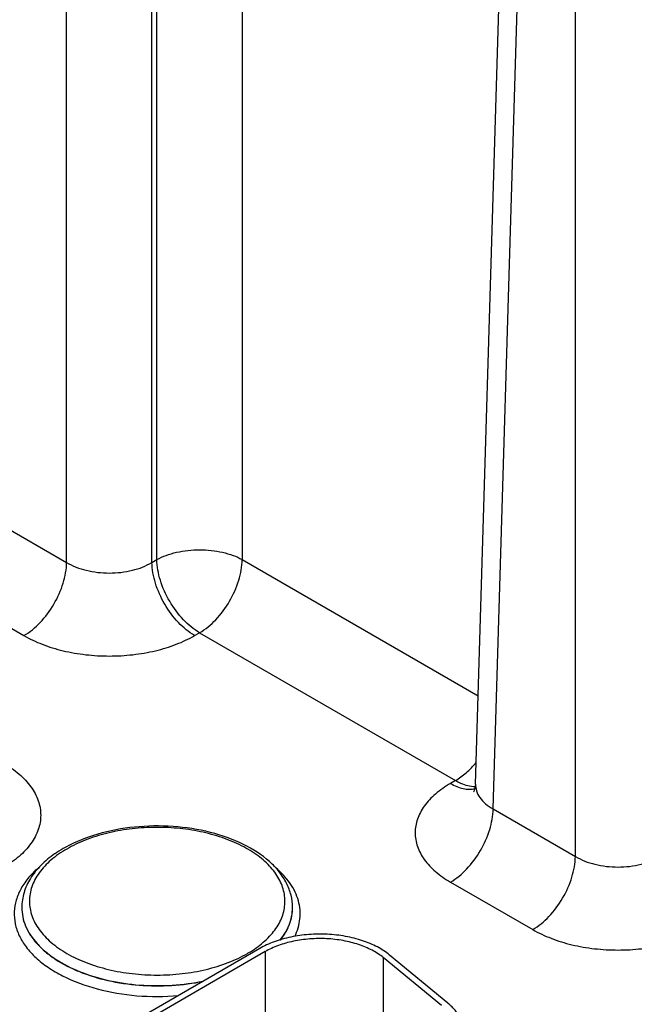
# Model space of a CAD drawing. Header units: inches. Extents: x 0 to 34, y 0 to 22.
# Tile 34 of 56: x 23.3 to 24.1, y 17 to 18.2. Entities that reach past the tile are written whole.
import ezdxf

# ---------------------------------------------------------------- set-up
doc = ezdxf.new("R2010")
doc.units = ezdxf.units.IN
doc.header["$LTSCALE"] = 1.87
doc.header["$MEASUREMENT"] = 0
doc.layers.get('0').update_dxf_attribs({"linetype": 'CONTINUOUS'})
doc.layers.add('02___PRT_ALL_AXES', color=7, linetype='CONTINUOUS')

msp = doc.modelspace()

# ---------------------------------------------------------------- linework, layer by layer
at = {"color": 7, "linetype": 'CONTINUOUS'}
for p, q in [((23.329, 17.5419), (23.329, 18.7492)), ((23.4393, 17.5419), (23.4393, 18.7492)), ((23.4457, 17.5455), (23.4457, 18.7529)), ((23.8575, 17.2557), (23.8934, 18.4432)), ((23.8804, 17.2235), (23.9162, 18.4102)), ((23.9867, 17.1622), (23.9867, 18.3695)), ((23.556, 18.2872), (23.556, 17.5455)), ((23.2228, 17.6032), (23.329, 17.5419)), ((23.4393, 17.5419), (23.4457, 17.5455)), ((23.556, 17.5455), (23.861, 17.3695)), ((23.1676, 17.5088), (23.2739, 17.4474)), ((23.4945, 17.4474), (23.5009, 17.4511)), ((23.5009, 17.4511), (23.8316, 17.2602)), ((23.8316, 17.2602), (23.8252, 17.2565)), ((23.8575, 17.2557), (23.8575, 17.2557)), ((23.8804, 17.2235), (23.9867, 17.1622)), ((23.8252, 17.1291), (23.9315, 17.0678)), ((23.6211, 17.0961), (23.6211, 17.0964)), ((23.5786, 17.0434), (23.2491, 16.8531)), ((23.5857, 17.0393), (23.2562, 16.849)), ((23.5857, 17.0393), (23.5857, 16.8728)), ((23.7383, 17.0316), (23.7383, 16.8952)), ((23.8135, 16.9696), (23.7383, 17.0316)), ((23.8217, 16.9729), (23.7465, 17.0349))]:
    msp.add_line(p, q, dxfattribs=at)
msp.add_lwpolyline([(23.8575, 17.2557), (23.8573, 17.2529), (23.8567, 17.2499), (23.8559, 17.2476), (23.8552, 17.2461), (23.8549, 17.2457)], dxfattribs=at)
for centre, radius, start, end in [((23.4029, 17.0362), 0.1571, 119.9787, 124.4684), ((23.4087, 17.0261), 0.1688, 118.615, 119.9969), ((23.3963, 17.0461), 0.1452, 124.5414, 124.7453)]:
    msp.add_arc(centre, radius, start, end, dxfattribs=at)
for points, knots in [([(23.4457, 17.5455), (23.4495, 17.5477), (23.4578, 17.5514), (23.4761, 17.5567), (23.5009, 17.5593), (23.5256, 17.5567), (23.5439, 17.5514), (23.5522, 17.5477), (23.556, 17.5455)], [0, 0, 0, 0, 0.113812, 0.237022, 0.5, 0.762978, 0.886188, 1, 1, 1, 1]), ([(23.2739, 17.4474), (23.2816, 17.4519), (23.2963, 17.4642), (23.3135, 17.4875), (23.3254, 17.514), (23.3289, 17.5329), (23.329, 17.5419)], [0, 0, 0, 0, 0.236707, 0.498914, 0.761711, 1, 1, 1, 1]), ([(23.329, 17.5419), (23.3368, 17.5372), (23.355, 17.5304), (23.3842, 17.5271), (23.4134, 17.5304), (23.4315, 17.5372), (23.4393, 17.5419)], [0, 0, 0, 0, 0.23771, 0.5, 0.76229, 1, 1, 1, 1]), ([(23.4945, 17.4474), (23.4867, 17.4519), (23.4721, 17.4642), (23.4549, 17.4875), (23.443, 17.514), (23.4395, 17.5329), (23.4393, 17.5419)], [0, 0, 0, 0, 0.236707, 0.498914, 0.761711, 1, 1, 1, 1]), ([(23.5009, 17.4511), (23.4931, 17.4556), (23.4785, 17.4679), (23.4613, 17.4912), (23.4494, 17.5177), (23.4458, 17.5366), (23.4457, 17.5455)], [0, 0, 0, 0, 0.236707, 0.498914, 0.761711, 1, 1, 1, 1]), ([(23.5009, 17.4511), (23.5086, 17.4556), (23.5233, 17.4679), (23.5405, 17.4912), (23.5523, 17.5177), (23.5559, 17.5366), (23.556, 17.5455)], [0, 0, 0, 0, 0.236707, 0.498914, 0.761711, 1, 1, 1, 1]), ([(23.2739, 17.4474), (23.2814, 17.4431), (23.298, 17.4354), (23.3248, 17.4272), (23.3539, 17.4222), (23.3842, 17.4205), (23.4144, 17.4222), (23.4435, 17.4272), (23.4704, 17.4354), (23.4869, 17.4431), (23.4945, 17.4474)], [0, 0, 0, 0, 0.114155, 0.237326, 0.366975, 0.5, 0.633025, 0.762674, 0.885845, 1, 1, 1, 1]), ([(23.247, 17.283), (23.2543, 17.2788), (23.2675, 17.2698), (23.2832, 17.2532), (23.2932, 17.2349), (23.2966, 17.2155), (23.2932, 17.196), (23.2832, 17.1777), (23.2675, 17.1611), (23.2543, 17.1521), (23.247, 17.1479)], [0, 0, 0, 0, 0.144896, 0.274521, 0.391111, 0.5, 0.608889, 0.725479, 0.855104, 1, 1, 1, 1]), ([(23.8316, 17.2602), (23.8365, 17.263), (23.8462, 17.2702), (23.8545, 17.2789), (23.8584, 17.2837)], [0, 0, 0, 0, 0.477753, 1, 1, 1, 1]), ([(23.8252, 17.2565), (23.8184, 17.2525), (23.806, 17.244), (23.7911, 17.2284), (23.7817, 17.2111), (23.7785, 17.1928), (23.7817, 17.1745), (23.7911, 17.1572), (23.806, 17.1416), (23.8184, 17.1331), (23.8252, 17.1291)], [0, 0, 0, 0, 0.144896, 0.274522, 0.391113, 0.5, 0.608887, 0.725478, 0.855104, 1, 1, 1, 1]), ([(23.8252, 17.2565), (23.8279, 17.2549), (23.8332, 17.2523), (23.8414, 17.2497), (23.8493, 17.2487), (23.8543, 17.2492), (23.8567, 17.2497)], [0, 0, 0, 0, 0.282359, 0.541743, 0.779598, 1, 1, 1, 1]), ([(23.8316, 17.2602), (23.8338, 17.2589), (23.8417, 17.2548), (23.8508, 17.2525), (23.8573, 17.2527)], [0, 0, 0, 0, 0.277408, 1, 1, 1, 1]), ([(23.8575, 17.2557), (23.8574, 17.2527), (23.8584, 17.2464), (23.863, 17.2376), (23.8705, 17.2297), (23.8769, 17.2255), (23.8804, 17.2235)], [0, 0, 0, 0, 0.218941, 0.451591, 0.710119, 1, 1, 1, 1]), ([(23.8252, 17.1291), (23.833, 17.1336), (23.8476, 17.1459), (23.8648, 17.1692), (23.8767, 17.1957), (23.8802, 17.2145), (23.8804, 17.2235)], [0, 0, 0, 0, 0.236707, 0.498914, 0.761711, 1, 1, 1, 1]), ([(23.6211, 17.0964), (23.6211, 17.1017), (23.6197, 17.1126), (23.6137, 17.1282), (23.6041, 17.1428), (23.5865, 17.1612), (23.5568, 17.18), (23.5141, 17.1949), (23.4664, 17.2023), (23.4171, 17.2015), (23.3701, 17.1928), (23.341, 17.1814), (23.3279, 17.1743)], [0, 0, 0, 0, 0.046494, 0.094153, 0.144058, 0.197072, 0.313948, 0.445237, 0.586551, 0.731005, 0.871014, 1, 1, 1, 1]), ([(23.5767, 17.046), (23.5827, 17.0505), (23.5934, 17.0601), (23.6053, 17.077), (23.6115, 17.0951), (23.6114, 17.1138), (23.6052, 17.132), (23.5933, 17.1489), (23.5763, 17.164), (23.5548, 17.1769), (23.5297, 17.1873), (23.5016, 17.1948), (23.4717, 17.1992), (23.4409, 17.2003), (23.4102, 17.1981), (23.3808, 17.1926), (23.3536, 17.1841), (23.3369, 17.1763), (23.3293, 17.1718)], [0, 0, 0, 0, 0.056317, 0.106926, 0.153377, 0.198292, 0.24477, 0.295427, 0.3518, 0.414331, 0.482593, 0.555541, 0.631716, 0.709406, 0.786787, 0.862058, 0.933576, 1, 1, 1, 1]), ([(23.3293, 17.1718), (23.322, 17.1676), (23.3089, 17.1586), (23.2932, 17.1421), (23.2832, 17.1238), (23.2798, 17.1044), (23.2832, 17.085), (23.2932, 17.0667), (23.3089, 17.0502), (23.3297, 17.0359), (23.3548, 17.0242), (23.3832, 17.0156), (23.414, 17.0102), (23.4461, 17.0084), (23.4781, 17.0102), (23.5089, 17.0156), (23.5374, 17.0242), (23.5549, 17.0324), (23.5628, 17.037)], [0, 0, 0, 0, 0.060379, 0.114394, 0.162978, 0.208353, 0.253727, 0.302311, 0.356326, 0.416706, 0.483292, 0.555137, 0.630761, 0.708353, 0.785945, 0.861569, 0.933414, 1, 1, 1, 1]), ([(23.3135, 17.1655), (23.3072, 17.1611), (23.2956, 17.1516), (23.2818, 17.1347), (23.2731, 17.1161), (23.2711, 17.1028), (23.2711, 17.0964)], [0, 0, 0, 0, 0.275597, 0.530374, 0.769382, 1, 1, 1, 1]), ([(23.9315, 17.0678), (23.9392, 17.0722), (23.9539, 17.0845), (23.9711, 17.1078), (23.983, 17.1343), (23.9865, 17.1532), (23.9867, 17.1622)], [0, 0, 0, 0, 0.236707, 0.498914, 0.761711, 1, 1, 1, 1]), ([(23.9867, 17.1622), (23.9944, 17.1575), (24.0126, 17.1507), (24.0418, 17.1474), (24.071, 17.1507), (24.0891, 17.1575), (24.0969, 17.1622)], [0, 0, 0, 0, 0.23771, 0.5, 0.76229, 1, 1, 1, 1]), ([(23.2939, 17.1487), (23.289, 17.1446), (23.2802, 17.136), (23.2699, 17.1216), (23.2633, 17.1063), (23.2606, 17.0906), (23.262, 17.0747), (23.2674, 17.0593), (23.2766, 17.0446), (23.2893, 17.0308), (23.3052, 17.0184), (23.3312, 17.0033), (23.3696, 16.9893), (23.4202, 16.9809), (23.4556, 16.981), (23.4734, 16.9825)], [0, 0, 0, 0, 0.057509, 0.110475, 0.159817, 0.206998, 0.25387, 0.302348, 0.354043, 0.410052, 0.47092, 0.536713, 0.68131, 0.838465, 1, 1, 1, 1]), ([(23.6238, 17.0588), (23.6256, 17.0624), (23.6286, 17.0699), (23.6309, 17.0816), (23.6311, 17.0934), (23.6289, 17.1051), (23.6246, 17.1166), (23.6157, 17.1318), (23.6063, 17.1418), (23.5992, 17.1478)], [0, 0, 0, 0, 0.121821, 0.239571, 0.355818, 0.473296, 0.594602, 0.721928, 1, 1, 1, 1]), ([(23.2711, 17.0964), (23.2711, 17.0923), (23.2719, 17.0841), (23.2772, 17.0675), (23.2877, 17.0522), (23.3018, 17.0388), (23.3196, 17.0257), (23.3466, 17.0121), (23.3834, 17.001), (23.4237, 16.9952), (23.4653, 16.995), (23.4928, 16.9987), (23.5063, 17.0015)], [0, 0, 0, 0, 0.043332, 0.087874, 0.184194, 0.237594, 0.294761, 0.419988, 0.557832, 0.704059, 0.853345, 1, 1, 1, 1]), ([(23.2711, 17.0961), (23.2711, 17.0921), (23.2719, 17.0838), (23.2772, 17.0673), (23.2876, 17.052), (23.3016, 17.0387), (23.3194, 17.0255), (23.3462, 17.012), (23.3829, 17.0009), (23.4231, 16.995), (23.4646, 16.9947), (23.4921, 16.9983), (23.5055, 17.0011)], [0, 0, 0, 0, 0.043347, 0.087898, 0.184209, 0.237588, 0.294726, 0.419879, 0.557658, 0.70386, 0.853196, 1, 1, 1, 1]), ([(23.6051, 17.0542), (23.61, 17.0604), (23.6161, 17.0705), (23.6203, 17.0852), (23.621, 17.0925), (23.6211, 17.0961)], [0, 0, 0, 0, 0.51902, 0.76222, 1, 1, 1, 1]), ([(23.6054, 17.0543), (23.6102, 17.0605), (23.6163, 17.0706), (23.6204, 17.0852), (23.6211, 17.0925), (23.6211, 17.0961)], [0, 0, 0, 0, 0.518737, 0.762005, 1, 1, 1, 1]), ([(23.9315, 17.0678), (23.9391, 17.0634), (23.9556, 17.0557), (23.9825, 17.0475), (24.0116, 17.0425), (24.0418, 17.0408), (24.072, 17.0425), (24.1011, 17.0475), (24.128, 17.0557), (24.1445, 17.0634), (24.1521, 17.0678)], [0, 0, 0, 0, 0.114155, 0.237326, 0.366975, 0.5, 0.633025, 0.762674, 0.885845, 1, 1, 1, 1]), ([(23.7465, 17.0349), (23.7442, 17.0368), (23.7391, 17.0406), (23.7307, 17.0455), (23.7214, 17.0499), (23.7113, 17.0536), (23.7007, 17.0567), (23.6894, 17.0592), (23.6778, 17.0609), (23.666, 17.0618), (23.654, 17.0621), (23.6421, 17.0615), (23.6303, 17.0603), (23.6189, 17.0583), (23.6079, 17.0556), (23.5974, 17.0522), (23.5877, 17.0482), (23.5815, 17.045), (23.5786, 17.0434)], [0, 0, 0, 0, 0.052011, 0.107177, 0.165267, 0.226022, 0.289125, 0.354156, 0.420645, 0.488089, 0.555962, 0.623729, 0.690855, 0.756816, 0.821119, 0.883344, 0.943105, 1, 1, 1, 1]), ([(23.7383, 17.0316), (23.7362, 17.0333), (23.7316, 17.0367), (23.7239, 17.0412), (23.7155, 17.0452), (23.7063, 17.0486), (23.6966, 17.0514), (23.6864, 17.0536), (23.6759, 17.0552), (23.6615, 17.0564), (23.647, 17.0562), (23.6327, 17.0546), (23.6223, 17.0528), (23.6123, 17.0504), (23.6028, 17.0473), (23.5939, 17.0437), (23.5884, 17.0408), (23.5857, 17.0393)], [0, 0, 0, 0, 0.052025, 0.107188, 0.165273, 0.226037, 0.289146, 0.354181, 0.420673, 0.488122, 0.623703, 0.690833, 0.756801, 0.821112, 0.883332, 0.943089, 1, 1, 1, 1]), ([(23.5628, 17.037), (23.5641, 17.0377), (23.5688, 17.0405), (23.5734, 17.0436), (23.5767, 17.046)], [0, 0, 0, 0, 0.256274, 1, 1, 1, 1]), ([(23.8416, 16.9365), (23.8416, 16.9381), (23.8413, 16.9414), (23.8404, 16.9462), (23.8388, 16.951), (23.8365, 16.9557), (23.8337, 16.9603), (23.8302, 16.9647), (23.8262, 16.969), (23.8232, 16.9716), (23.8217, 16.9729)], [0, 0, 0, 0, 0.113231, 0.227748, 0.344788, 0.465468, 0.590747, 0.721372, 0.857732, 1, 1, 1, 1])]:
    msp.add_open_spline(points, degree=3, knots=knots, dxfattribs=at)
at = {"layer": '02___PRT_ALL_AXES', "color": 7, "linetype": 'CONTINUOUS'}
for p, q in [((23.2711, 17.0961), (23.2711, 17.0964)), ((23.6211, 17.0961), (23.6211, 17.0964))]:
    msp.add_line(p, q, dxfattribs=at)

doc.saveas('drawing.dxf')
